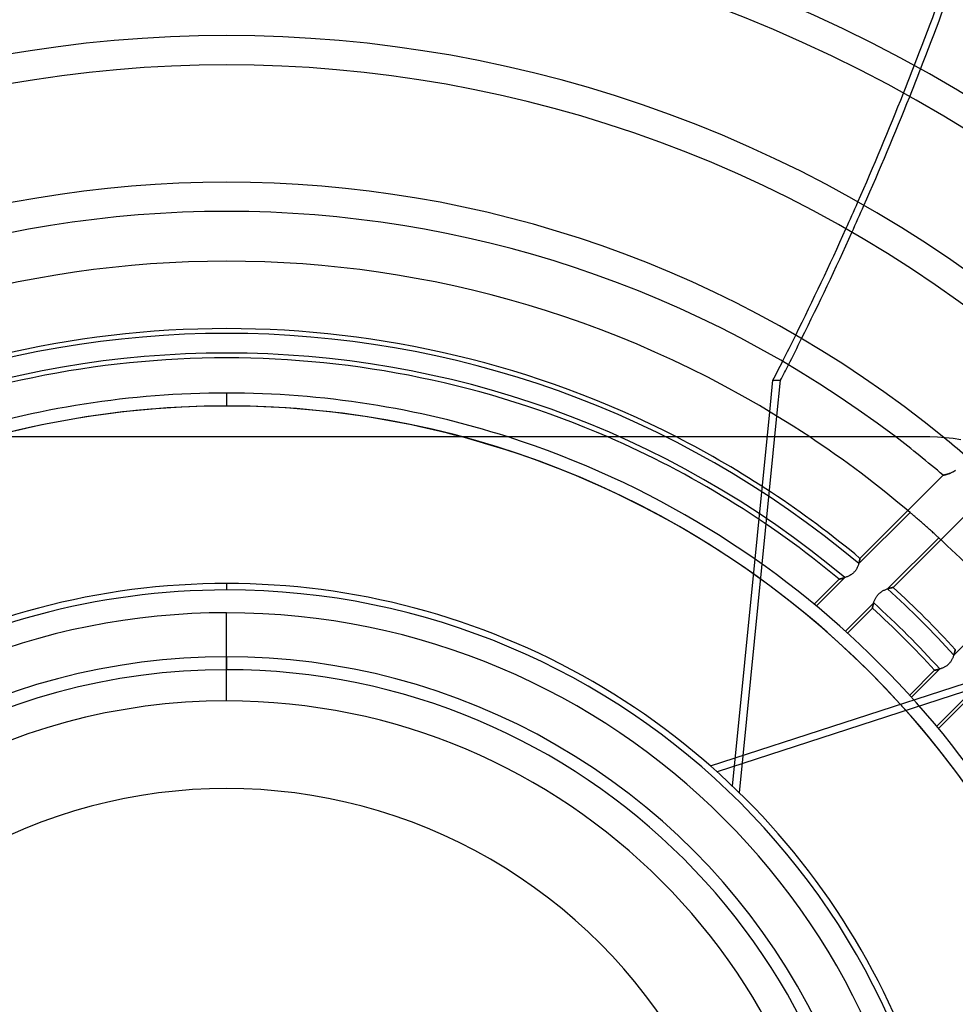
# Model space of a CAD drawing. Header units: millimetres. Extents: x -288 to 288, y -288 to 288.
# Tile 35 of 58: x -16 to 56, y 24 to 100. Entities that reach past the tile are written whole.
import ezdxf

# ---------------------------------------------------------------- set-up
doc = ezdxf.new("R2010")
doc.units = ezdxf.units.MM
doc.layers.add('MAIN-1', color=7, linetype='Continuous')
doc.layers.add('MAIN-2', color=7, linetype='Continuous')

msp = doc.modelspace()

# ---------------------------------------------------------------- linework, layer by layer
at = {"layer": 'MAIN-1'}
for p, q in [((41.892, 69.746), (42.133, 72.173)), ((42.133, 72.173), (42.721, 72.173)), ((42.446, 69.41), (42.721, 72.173)), ((0, 71.19), (0, 70.19)), ((54.24, 67.8), (-54.24, 67.8)), ((54.83, 67.787), (54.24, 67.8)), ((55.426, 67.748), (54.83, 67.787)), ((56.026, 67.682), (55.426, 67.748)), ((56.628, 67.588), (56.026, 67.682))]:
    msp.add_line(p, q, dxfattribs=at)
for radius, start, end in [(121.362, 48.20254, 131.79742), (119.102, 48.13493, 131.86509), (110.062, 48.53176, 131.46826), (107.802, 48.45957, 131.54045), (98.762, 48.93644, 131.06358), (96.502, 48.85909, 131.14087), (87.462, 50.77907, 129.22089), (85.202, 52.72673, 127.27329), (81.36, 56.4427, 123.55732), (76.162, 62.89936, 117.10066), (73.902, 66.5534, 113.44662), (71.19, 89.99998, 107.75279), (71.19, 72.24723, 89.99998), (70.19, 89.99998, 104.99475), (70.19, 75.00527, 89.99998)]:
    msp.add_arc((0, 0), radius, start, end, dxfattribs=at)
for centre, major_axis, start_param, end_param in [((-118.359, 198.226), (0, -235.04), 1.122915, 1.162989), ((-117.772, 198.226), (0, 235.04), -2.019941, -1.979838), ((-118.359, 198.226), (0, -235.04), 1.072671, 1.112882), ((-117.772, 198.226), (0, 235.04), -2.07022, -2.029981), ((-118.359, 198.226), (0, -235.04), 1.022193, 1.062596), ((-117.772, 198.226), (0, 235.04), -2.120729, -2.080301), ((-118.359, 198.226), (0, -235.04), 1.004743, 1.012062), ((-117.772, 198.226), (0, 235.04), -2.13685, -2.130865)]:
    msp.add_ellipse(centre, major_axis=major_axis, ratio=0.809017, start_param=start_param, end_param=end_param, dxfattribs=at)
at = {"layer": 'MAIN-2'}
for p, q in [((0, 71.19), (0, 70.19)), ((39.022, 40.859), (41.892, 69.746)), ((39.559, 40.341), (42.446, 69.41)), ((54.24, 67.8), (54.24, 67.8)), ((55.262, 64.85), (48.847, 58.435)), ((55.264, 64.851), (55.262, 64.85)), ((55.262, 64.85), (55.264, 64.85)), ((55.273, 64.853), (55.264, 64.851)), ((55.264, 64.85), (55.269, 64.852)), ((55.269, 64.852), (55.279, 64.854)), ((55.287, 64.856), (55.273, 64.853)), ((55.279, 64.854), (55.292, 64.857)), ((55.306, 64.86), (55.287, 64.856)), ((55.292, 64.857), (55.309, 64.861)), ((55.33, 64.866), (55.306, 64.86)), ((55.309, 64.861), (55.329, 64.866)), ((55.329, 64.866), (55.352, 64.871)), ((55.358, 64.873), (55.33, 64.866)), ((55.352, 64.871), (55.379, 64.878)), ((55.391, 64.881), (55.358, 64.873)), ((55.379, 64.878), (55.408, 64.885)), ((55.429, 64.89), (55.391, 64.881)), ((55.408, 64.885), (55.44, 64.893)), ((55.469, 64.901), (55.429, 64.89)), ((55.44, 64.893), (55.474, 64.903)), ((55.513, 64.913), (55.469, 64.901)), ((55.474, 64.903), (55.511, 64.913)), ((55.511, 64.913), (55.55, 64.924)), ((55.56, 64.927), (55.513, 64.913)), ((55.55, 64.924), (55.59, 64.936)), ((55.61, 64.942), (55.56, 64.927)), ((55.59, 64.936), (55.633, 64.949)), ((55.662, 64.959), (55.61, 64.942)), ((55.633, 64.949), (55.677, 64.963)), ((55.716, 64.977), (55.662, 64.959)), ((55.677, 64.963), (55.722, 64.979)), ((55.771, 64.996), (55.716, 64.977)), ((55.722, 64.979), (55.769, 64.996)), ((55.769, 64.996), (55.816, 65.014)), ((55.827, 65.018), (55.771, 64.996)), ((55.816, 65.014), (55.864, 65.033)), ((55.884, 65.041), (55.827, 65.018)), ((55.864, 65.033), (55.913, 65.054)), ((55.941, 65.066), (55.884, 65.041)), ((55.913, 65.054), (55.962, 65.076)), ((55.998, 65.094), (55.941, 65.066)), ((55.962, 65.076), (56.012, 65.101)), ((56.055, 65.123), (55.998, 65.094)), ((56.012, 65.101), (56.062, 65.127)), ((56.113, 65.156), (56.055, 65.123)), ((56.062, 65.127), (56.111, 65.155)), ((56.111, 65.155), (56.16, 65.185)), ((56.169, 65.191), (56.113, 65.156)), ((56.16, 65.185), (56.209, 65.218)), ((56.225, 65.229), (56.169, 65.191)), ((51.404, 56.198), (57.802, 62.596)), ((52.705, 61.981), (48.753, 58.029)), ((52.748, 61.945), (52.705, 61.981)), ((52.794, 61.905), (52.748, 61.945)), ((52.844, 61.863), (52.794, 61.905)), ((52.896, 61.818), (52.844, 61.863)), ((52.951, 61.771), (52.896, 61.818)), ((53.01, 61.72), (52.951, 61.771)), ((53.073, 61.666), (53.01, 61.72)), ((53.14, 61.608), (53.073, 61.666)), ((53.21, 61.548), (53.14, 61.608)), ((53.282, 61.485), (53.21, 61.548)), ((53.357, 61.421), (53.282, 61.485)), ((53.433, 61.354), (53.357, 61.421)), ((53.511, 61.287), (53.433, 61.354)), ((53.589, 61.218), (53.511, 61.287)), ((53.667, 61.15), (53.589, 61.218)), ((53.745, 61.081), (53.667, 61.15)), ((53.822, 61.014), (53.745, 61.081)), ((53.898, 60.946), (53.822, 61.014)), ((53.976, 60.878), (53.898, 60.946)), ((54.053, 60.808), (53.976, 60.878)), ((54.131, 60.739), (54.053, 60.808)), ((50.978, 56.085), (54.92, 60.027)), ((54.208, 60.671), (54.131, 60.739)), ((54.283, 60.603), (54.208, 60.671)), ((54.357, 60.537), (54.283, 60.603)), ((54.428, 60.473), (54.357, 60.537)), ((54.497, 60.412), (54.428, 60.473)), ((54.562, 60.353), (54.497, 60.412)), ((54.623, 60.297), (54.562, 60.353)), ((54.681, 60.245), (54.623, 60.297)), ((54.735, 60.196), (54.681, 60.245)), ((54.786, 60.149), (54.735, 60.196)), ((54.834, 60.106), (54.786, 60.149)), ((54.879, 60.065), (54.834, 60.106)), ((54.92, 60.027), (54.879, 60.065)), ((48.659, 57.773), (48.634, 57.72)), ((48.682, 57.827), (48.659, 57.773)), ((48.703, 57.88), (48.682, 57.827)), ((48.722, 57.933), (48.703, 57.88)), ((48.74, 57.984), (48.722, 57.933)), ((48.755, 58.035), (48.74, 57.984)), ((48.753, 58.029), (48.764, 58.066)), ((48.769, 58.083), (48.755, 58.035)), ((48.764, 58.066), (48.774, 58.101)), ((48.782, 58.13), (48.769, 58.083)), ((48.774, 58.101), (48.783, 58.136)), ((48.793, 58.175), (48.782, 58.13)), ((48.783, 58.136), (48.792, 58.169)), ((48.792, 58.169), (48.799, 58.2)), ((48.803, 58.217), (48.793, 58.175)), ((48.799, 58.2), (48.806, 58.231)), ((48.812, 58.256), (48.803, 58.217)), ((48.806, 58.231), (48.813, 58.259)), ((48.82, 58.292), (48.812, 58.256)), ((48.813, 58.259), (48.818, 58.286)), ((48.818, 58.286), (48.823, 58.31)), ((48.826, 58.324), (48.82, 58.292)), ((48.823, 58.31), (48.828, 58.333)), ((48.832, 58.353), (48.826, 58.324)), ((48.828, 58.333), (48.832, 58.354)), ((48.836, 58.377), (48.832, 58.353)), ((48.832, 58.354), (48.835, 58.373)), ((48.835, 58.373), (48.838, 58.389)), ((48.84, 58.398), (48.836, 58.377)), ((48.838, 58.389), (48.841, 58.403)), ((48.843, 58.414), (48.84, 58.398)), ((48.841, 58.403), (48.843, 58.414)), ((48.845, 58.426), (48.843, 58.414)), ((48.843, 58.414), (48.845, 58.423)), ((48.846, 58.433), (48.845, 58.426)), ((48.845, 58.423), (48.846, 58.43)), ((48.847, 58.435), (48.846, 58.433)), ((48.846, 58.434), (48.847, 58.435)), ((48.846, 58.43), (48.846, 58.434)), ((47.755, 56.98), (47.703, 56.961)), ((47.808, 57), (47.755, 56.98)), ((47.861, 57.022), (47.808, 57)), ((47.915, 57.046), (47.861, 57.022)), ((47.969, 57.071), (47.915, 57.046)), ((48.023, 57.099), (47.969, 57.071)), ((48.077, 57.128), (48.023, 57.099)), ((48.131, 57.161), (48.077, 57.128)), ((48.184, 57.195), (48.131, 57.161)), ((48.236, 57.233), (48.184, 57.195)), ((48.287, 57.273), (48.236, 57.233)), ((48.335, 57.315), (48.287, 57.273)), ((48.382, 57.36), (48.335, 57.315)), ((48.426, 57.406), (48.382, 57.36)), ((48.467, 57.456), (48.426, 57.406)), ((48.507, 57.507), (48.467, 57.456)), ((48.543, 57.559), (48.507, 57.507)), ((48.576, 57.612), (48.543, 57.559)), ((48.606, 57.666), (48.576, 57.612)), ((48.634, 57.72), (48.606, 57.666)), ((0, 56.5), (0, 56)), ((47.242, 56.83), (45.316, 54.904)), ((47.676, 56.952), (45.487, 54.763)), ((47.242, 56.83), (47.243, 56.831)), ((47.245, 56.831), (47.242, 56.83)), ((47.243, 56.831), (47.248, 56.832)), ((47.252, 56.833), (47.245, 56.831)), ((47.248, 56.832), (47.255, 56.833)), ((47.264, 56.836), (47.252, 56.833)), ((47.255, 56.833), (47.265, 56.836)), ((47.281, 56.84), (47.264, 56.836)), ((47.265, 56.836), (47.277, 56.839)), ((47.277, 56.839), (47.293, 56.842)), ((47.303, 56.845), (47.281, 56.84)), ((47.293, 56.842), (47.311, 56.847)), ((47.328, 56.851), (47.303, 56.845)), ((47.311, 56.847), (47.331, 56.852)), ((47.358, 56.858), (47.328, 56.851)), ((47.331, 56.852), (47.353, 56.857)), ((47.353, 56.857), (47.378, 56.863)), ((47.392, 56.867), (47.358, 56.858)), ((47.378, 56.863), (47.405, 56.87)), ((47.428, 56.877), (47.392, 56.867)), ((47.405, 56.87), (47.433, 56.878)), ((47.468, 56.888), (47.428, 56.877)), ((47.433, 56.878), (47.463, 56.886)), ((47.463, 56.886), (47.495, 56.895)), ((47.511, 56.9), (47.468, 56.888)), ((47.495, 56.895), (47.529, 56.905)), ((47.556, 56.913), (47.511, 56.9)), ((47.529, 56.905), (47.564, 56.915)), ((47.603, 56.928), (47.556, 56.913)), ((47.564, 56.915), (47.6, 56.927)), ((47.6, 56.927), (47.638, 56.939)), ((47.653, 56.944), (47.603, 56.928)), ((47.638, 56.939), (47.676, 56.952)), ((47.703, 56.961), (47.653, 56.944)), ((50.086, 55.433), (50.117, 55.482)), ((50.117, 55.482), (50.15, 55.531)), ((50.15, 55.531), (50.186, 55.579)), ((50.186, 55.579), (50.225, 55.625)), ((50.225, 55.625), (50.265, 55.669)), ((50.265, 55.669), (50.307, 55.711)), ((50.307, 55.711), (50.352, 55.752)), ((50.352, 55.752), (50.398, 55.79)), ((50.398, 55.79), (50.446, 55.826)), ((50.446, 55.826), (50.495, 55.86)), ((50.495, 55.86), (50.545, 55.891)), ((50.545, 55.891), (50.595, 55.92)), ((50.595, 55.92), (50.645, 55.947)), ((50.645, 55.947), (50.695, 55.972)), ((50.695, 55.972), (50.746, 55.996)), ((50.746, 55.996), (50.796, 56.018)), ((50.796, 56.018), (50.846, 56.038)), ((50.846, 56.038), (50.896, 56.056)), ((50.896, 56.056), (50.945, 56.074)), ((50.945, 56.074), (50.992, 56.09)), ((51.015, 56.097), (50.978, 56.085)), ((50.992, 56.09), (51.038, 56.104)), ((51.052, 56.109), (51.015, 56.097)), ((51.038, 56.104), (51.083, 56.118)), ((51.088, 56.119), (51.052, 56.109)), ((51.083, 56.118), (51.126, 56.13)), ((51.122, 56.129), (51.088, 56.119)), ((51.156, 56.138), (51.122, 56.129)), ((51.126, 56.13), (51.166, 56.141)), ((51.187, 56.147), (51.156, 56.138)), ((51.166, 56.141), (51.204, 56.151)), ((51.217, 56.155), (51.187, 56.147)), ((51.204, 56.151), (51.24, 56.16)), ((51.245, 56.162), (51.217, 56.155)), ((51.24, 56.16), (51.272, 56.168)), ((51.271, 56.168), (51.245, 56.162)), ((51.296, 56.174), (51.271, 56.168)), ((51.272, 56.168), (51.302, 56.175)), ((51.318, 56.179), (51.296, 56.174)), ((51.302, 56.175), (51.328, 56.182)), ((51.338, 56.184), (51.318, 56.179)), ((51.328, 56.182), (51.351, 56.187)), ((51.355, 56.188), (51.338, 56.184)), ((51.351, 56.187), (51.37, 56.191)), ((51.37, 56.191), (51.355, 56.188)), ((51.37, 56.191), (51.385, 56.194)), ((51.382, 56.194), (51.37, 56.191)), ((51.392, 56.196), (51.382, 56.194)), ((51.385, 56.194), (51.396, 56.197)), ((51.399, 56.197), (51.392, 56.196)), ((51.396, 56.197), (51.402, 56.198)), ((51.403, 56.198), (51.399, 56.197)), ((51.402, 56.198), (51.404, 56.198)), ((51.404, 56.198), (51.403, 56.198)), ((77.682, 54.922), (37.824, 41.971)), ((47.721, 52.828), (49.903, 55.011)), ((49.818, 54.67), (49.823, 54.695)), ((49.825, 54.702), (49.821, 54.681)), ((49.823, 54.695), (49.829, 54.723)), ((49.83, 54.726), (49.825, 54.702)), ((49.829, 54.723), (49.836, 54.754)), ((49.835, 54.751), (49.83, 54.726)), ((49.841, 54.778), (49.835, 54.751)), ((49.836, 54.754), (49.844, 54.788)), ((49.848, 54.807), (49.841, 54.778)), ((49.844, 54.788), (49.852, 54.825)), ((49.855, 54.837), (49.848, 54.807)), ((49.852, 54.825), (49.862, 54.864)), ((49.864, 54.869), (49.855, 54.837)), ((49.862, 54.864), (49.873, 54.906)), ((49.872, 54.903), (49.864, 54.869)), ((49.882, 54.938), (49.872, 54.903)), ((49.873, 54.906), (49.885, 54.949)), ((49.892, 54.974), (49.882, 54.938)), ((49.885, 54.949), (49.898, 54.994)), ((49.903, 55.011), (49.892, 54.974)), ((49.898, 54.994), (49.913, 55.04)), ((49.913, 55.04), (49.928, 55.087)), ((49.928, 55.087), (49.946, 55.135)), ((49.946, 55.135), (49.964, 55.184)), ((49.964, 55.184), (49.985, 55.233)), ((49.985, 55.233), (50.007, 55.283)), ((50.007, 55.283), (50.031, 55.333)), ((50.031, 55.333), (50.057, 55.383)), ((50.057, 55.383), (50.086, 55.433)), ((60.027, 54.92), (56.085, 50.978)), ((0, 47.44), (0, 54.24)), ((47.885, 52.679), (49.805, 54.599)), ((49.807, 54.611), (49.805, 54.604)), ((49.805, 54.601), (49.806, 54.607)), ((49.805, 54.604), (49.805, 54.6)), ((49.805, 54.599), (49.805, 54.601)), ((49.805, 54.6), (49.805, 54.599)), ((49.806, 54.607), (49.808, 54.617)), ((49.808, 54.62), (49.807, 54.611)), ((49.811, 54.632), (49.808, 54.62)), ((49.808, 54.617), (49.811, 54.631)), ((49.811, 54.631), (49.814, 54.648)), ((49.813, 54.646), (49.811, 54.632)), ((49.817, 54.662), (49.813, 54.646)), ((49.814, 54.648), (49.818, 54.67)), ((49.821, 54.681), (49.817, 54.662)), ((37.315, 42.424), (69.632, 52.924)), ((56.061, 50.908), (56.044, 50.862)), ((56.076, 50.953), (56.061, 50.908)), ((56.091, 50.997), (56.076, 50.953)), ((56.085, 50.978), (56.097, 51.015)), ((56.105, 51.04), (56.091, 50.997)), ((56.097, 51.015), (56.108, 51.052)), ((56.117, 51.082), (56.105, 51.04)), ((56.108, 51.052), (56.119, 51.088)), ((56.129, 51.122), (56.117, 51.082)), ((56.119, 51.088), (56.129, 51.122)), ((56.139, 51.16), (56.129, 51.122)), ((56.129, 51.122), (56.138, 51.155)), ((56.138, 51.155), (56.147, 51.187)), ((56.149, 51.196), (56.139, 51.16)), ((56.147, 51.187), (56.154, 51.216)), ((56.158, 51.23), (56.149, 51.196)), ((56.154, 51.216), (56.161, 51.244)), ((56.166, 51.261), (56.158, 51.23)), ((56.161, 51.244), (56.168, 51.271)), ((56.173, 51.29), (56.166, 51.261)), ((56.168, 51.271), (56.174, 51.295)), ((56.179, 51.316), (56.173, 51.29)), ((56.174, 51.295), (56.179, 51.317)), ((56.184, 51.339), (56.179, 51.316)), ((56.179, 51.317), (56.183, 51.337)), ((56.183, 51.337), (56.187, 51.354)), ((56.188, 51.358), (56.184, 51.339)), ((56.187, 51.354), (56.191, 51.369)), ((56.192, 51.375), (56.188, 51.358)), ((56.191, 51.369), (56.194, 51.382)), ((56.195, 51.388), (56.192, 51.375)), ((56.194, 51.382), (56.196, 51.392)), ((56.197, 51.397), (56.195, 51.388)), ((56.196, 51.392), (56.197, 51.399)), ((56.197, 51.399), (56.198, 51.403)), ((56.198, 51.402), (56.197, 51.397)), ((56.198, 51.404), (56.198, 51.402)), ((56.198, 51.403), (56.198, 51.404)), ((0, 50.85), (0, 49.85)), ((55.541, 50.157), (55.494, 50.125)), ((55.586, 50.192), (55.541, 50.157)), ((55.63, 50.229), (55.586, 50.192)), ((55.672, 50.267), (55.63, 50.229)), ((55.712, 50.308), (55.672, 50.267)), ((55.75, 50.35), (55.712, 50.308)), ((55.786, 50.393), (55.75, 50.35)), ((55.821, 50.439), (55.786, 50.393)), ((55.853, 50.485), (55.821, 50.439)), ((55.883, 50.532), (55.853, 50.485)), ((55.911, 50.579), (55.883, 50.532)), ((55.938, 50.627), (55.911, 50.579)), ((55.962, 50.674), (55.938, 50.627)), ((55.985, 50.722), (55.962, 50.674)), ((56.006, 50.769), (55.985, 50.722)), ((56.025, 50.815), (56.006, 50.769)), ((56.044, 50.862), (56.025, 50.815)), ((54.599, 49.805), (52.679, 47.885)), ((55.011, 49.903), (52.828, 47.721)), ((54.599, 49.805), (54.6, 49.805)), ((54.6, 49.805), (54.599, 49.805)), ((54.606, 49.806), (54.6, 49.805)), ((54.6, 49.805), (54.604, 49.805)), ((54.604, 49.805), (54.611, 49.807)), ((54.614, 49.807), (54.606, 49.806)), ((54.611, 49.807), (54.62, 49.808)), ((54.626, 49.81), (54.614, 49.807)), ((54.62, 49.808), (54.631, 49.811)), ((54.641, 49.813), (54.626, 49.81)), ((54.631, 49.811), (54.645, 49.813)), ((54.66, 49.816), (54.641, 49.813)), ((54.645, 49.813), (54.662, 49.817)), ((54.681, 49.821), (54.66, 49.816)), ((54.662, 49.817), (54.681, 49.821)), ((54.706, 49.826), (54.681, 49.821)), ((54.681, 49.821), (54.702, 49.825)), ((54.702, 49.825), (54.725, 49.83)), ((54.733, 49.831), (54.706, 49.826)), ((54.725, 49.83), (54.751, 49.835)), ((54.762, 49.838), (54.733, 49.831)), ((54.751, 49.835), (54.778, 49.841)), ((54.794, 49.845), (54.762, 49.838)), ((54.778, 49.841), (54.807, 49.848)), ((54.828, 49.853), (54.794, 49.845)), ((54.807, 49.848), (54.837, 49.856)), ((54.864, 49.862), (54.828, 49.853)), ((54.837, 49.856), (54.87, 49.864)), ((54.903, 49.872), (54.864, 49.862)), ((54.87, 49.864), (54.903, 49.872)), ((54.942, 49.883), (54.903, 49.872)), ((54.903, 49.872), (54.938, 49.882)), ((54.938, 49.882), (54.974, 49.892)), ((54.984, 49.895), (54.942, 49.883)), ((54.974, 49.892), (55.011, 49.903)), ((55.027, 49.908), (54.984, 49.895)), ((55.071, 49.923), (55.027, 49.908)), ((55.116, 49.939), (55.071, 49.923)), ((55.162, 49.956), (55.116, 49.939)), ((55.209, 49.975), (55.162, 49.956)), ((55.257, 49.995), (55.209, 49.975)), ((55.304, 50.017), (55.257, 49.995)), ((55.352, 50.041), (55.304, 50.017)), ((55.4, 50.067), (55.352, 50.041)), ((55.447, 50.095), (55.4, 50.067)), ((55.494, 50.125), (55.447, 50.095)), ((54.763, 45.487), (56.952, 47.676)), ((54.904, 45.316), (56.83, 47.242))]:
    msp.add_line(p, q, dxfattribs=at)
for radius, start, end in [(243.5, 0, 180.00002), (227, 89.99998, 179.99998), (227, 0, 89.99998), (226, 89.99998, 179.99998), (226, 0, 89.99998), (75.791, 49.96438, 130.03564), (74.273, 50.06603, 129.93394), (70.19, 89.99998, 270.00002), (70.19, 270.00002, 89.99998), (70.19, 14.99476, 75.00527), (71.19, 17.75281, 72.24723), (73.902, 50.26387, 66.5534), (76.162, 50.10728, 62.89936), (81.36, 49.62376, 56.4427), (85.202, 49.56417, 52.72673), (87.462, 49.3712, 50.77907), (81.36, 42.45594, 47.54404), (56.5, 0, 180.00002), (56, 89.99998, 270.00002), (56, 270.00002, 89.99998), (75.791, 42.26887, 47.73111), (76.162, 42.4489, 47.55109), (74.273, 42.21301, 47.78697), (54.24, 89.99998, 180.00002), (54.24, 0, 89.99998), (73.902, 42.37086, 47.62918), (50.85, 0, 180.00002), (49.85, 89.99998, 270.00002), (49.85, 270.00002, 89.99998), (47.44, 89.99998, 270.00002), (47.44, 270.00002, 89.99998), (40.68, 0, 180.00002)]:
    msp.add_arc((0, 0), radius, start, end, dxfattribs=at)
for centre, major_axis, start_param, end_param in [((-118.359, 198.226), (0, -235.04), 1.112882, 1.122915), ((-117.772, 198.226), (0, 235.04), -2.029981, -2.019941), ((-118.359, 198.226), (0, -235.04), 1.062596, 1.072671), ((-117.772, 198.226), (0, 235.04), -2.080301, -2.07022), ((-118.359, 198.226), (0, -235.04), 1.012062, 1.022193), ((-117.772, 198.226), (0, 235.04), -2.130865, -2.120729)]:
    msp.add_ellipse(centre, major_axis=major_axis, ratio=0.809017, start_param=start_param, end_param=end_param, dxfattribs=at)

doc.saveas('drawing.dxf')
